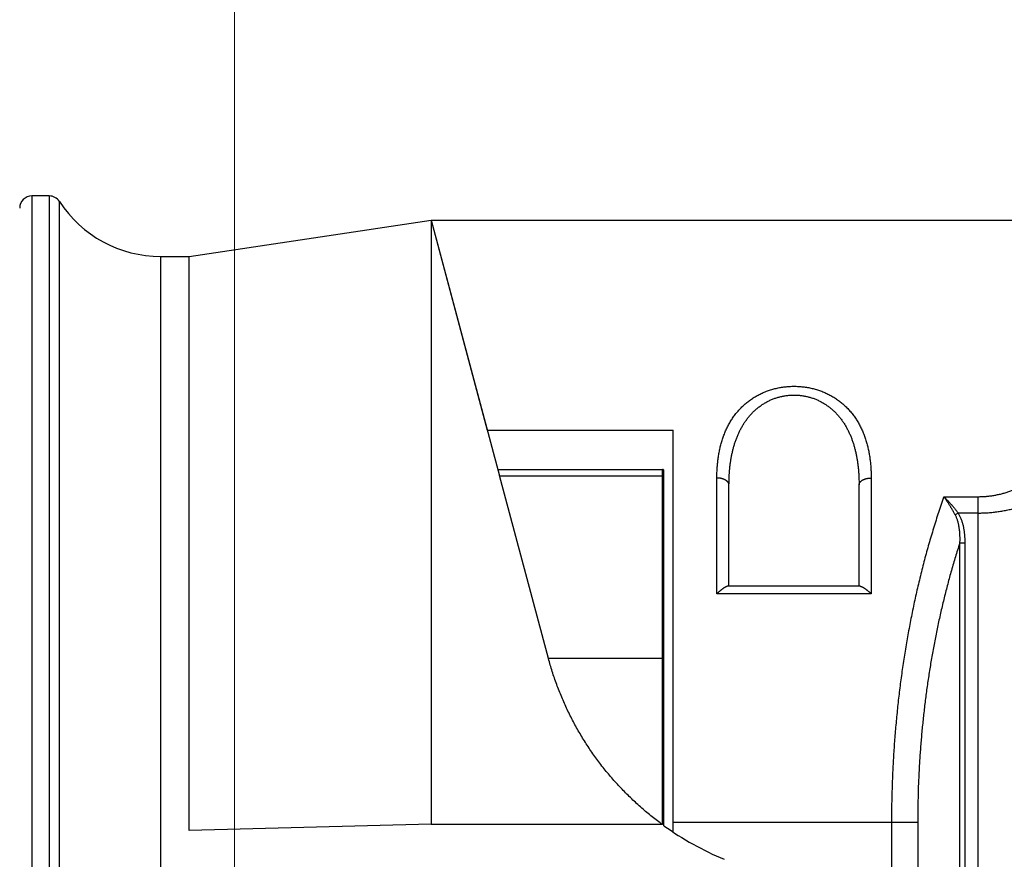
# Model space of a CAD drawing. Header units: millimetres. Extents: x 0 to 1735, y 0 to 1188.
# Tile 100 of 138: x 467 to 500, y 643 to 671. Entities that reach past the tile are written whole.
import ezdxf

# ---------------------------------------------------------------- set-up
doc = ezdxf.new("R2010")
doc.units = ezdxf.units.MM
doc.header["$LTSCALE"] = 0.727559
for name, color, linetype in [('NoLayerName_001', 7, 'Continuous'), ('NoLayerName_004', 7, 'Continuous'), ('NoLayerName_007', 7, 'Continuous')]:
    doc.layers.add(name, color=color, linetype=linetype)
doc.styles.get("Standard").update_dxf_attribs({"font": 'txt', "bigfont": 'extfont2'})
doc.dimstyles.get("Standard").update_dxf_attribs({"dimtxt": 2.5, "dimasz": 2.5, "dimexe": 1, "dimexo": 1, "dimtad": 1, "dimdec": 3, "dimzin": 0, "dimdsep": 46, "dimtxsty": 'Standard', "dimcen": 2.5, "dimadec": 3, "dimazin": 0, "dimtfac": 0.75, "dimtdec": 3, "dimtmove": 0, "dimatfit": 3, "dimfxl": 1, "dimarcsym": 0})

# ---------------------------------------------------------------- blocks, each defined once
blk = doc.blocks.new('_OPEN30')
at = {"color": 0, "linetype": 'ByBlock', "lineweight": -2}
for p, q in [((-1, 0.267949), (0, 0)), ((0, 0), (-1, -0.267949)), ((0, 0), (-1, 0))]:
    blk.add_line(p, q, dxfattribs=at)
blk = doc.blocks.new('*D148')
at = {"layer": 'Defpoints', "color": 0}
for p in [(474.5, 727.5), (730, 700), (474.5, 520)]:
    blk.add_point(p, dxfattribs=at)
at = {"layer": 'NoLayerName_001', "color": 0, "linetype": 'Continuous', "lineweight": 13}
for p, q in [((474.5, 723.5), (474.5, 516)), ((730, 696), (730, 516)), ((722, 520), (482.5, 520))]:
    blk.add_line(p, q, dxfattribs=at)
at = {"layer": 'NoLayerName_001', "color": 0, "lineweight": 13, "xscale": 8, "yscale": 8, "zscale": 8, "rotation": 180}
blk.add_blockref('_OPEN30', (474.5, 520), dxfattribs=at)
at = {"layer": 'NoLayerName_001', "color": 0, "lineweight": 13, "xscale": 8, "yscale": 8, "zscale": 8}
blk.add_blockref('_OPEN30', (730, 520), dxfattribs=at)
at = {"layer": 'NoLayerName_001', "color": 0, "lineweight": 13, "insert": (602.25, 531.629), "char_height": 12.8, "attachment_point": 5}
blk.add_mtext('\\W0.8594;２５６', dxfattribs=at)

msp = doc.modelspace()

# ---------------------------------------------------------------- linework, layer by layer
at = {"layer": 'NoLayerName_004', "color": 6, "linetype": 'Continuous', "lineweight": 25}
for p, q in [((467.8, 665), (467.8, 621)), ((468.37628383, 665), (467.8, 665)), ((468.37628383, 665), (468.37628383, 621.00501661)), ((468.71153999, 621.20096458), (468.71153999, 664.81818182)), ((473, 663), (481, 664.2)), ((481, 664.2), (481, 644.47550374)), ((481, 664.2), (483.26437484, 655.74923805)), ((472.06463027, 623.14522328), (472.06410162, 663)), ((472.06410162, 663), (473, 663)), ((473.00042107, 644.01800322), (473, 663)), ((483.20954579, 655.96089932), (488.65, 655.96089932)), ((488.65, 644.23837621), (488.65, 655.96089624)), ((484.88228568, 649.71111261), (483.26222296, 655.75853144)), ((483.26437484, 655.74923805), (488.65, 655.74923805)), ((488.7, 644.18287746), (488.7, 655.91094259)), ((488.65, 649.71111261), (484.88228568, 649.71111261)), ((481, 644.23837621), (473.00042107, 644.01800322)), ((481, 644.47550374), (481, 644.23837621)), ((481, 644.23837621), (488.64999987, 644.23837621))]:
    msp.add_line(p, q, dxfattribs=at)
for centre, radius, start, end in [((467.8, 664.6), 0.4, 90, 180), ((468.37628383, 664.6), 0.4, 33.055731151, 90), ((472.06410162, 667), 4, 213.055731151, 270), ((488.65, 655.91089932), 0.05, 359.997855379, 90), ((494.54154394, 652.29930306), 10, 234.256774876, 247.339566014)]:
    msp.add_arc(centre, radius, start, end, dxfattribs=at)
for points, knots in [([(488.7, 655.72040418), (488.69989566, 655.72141763), (488.69982494, 655.723479), (488.69887378, 655.72645011), (488.69756641, 655.7292802), (488.69590741, 655.73192442), (488.69399537, 655.73436249), (488.69185363, 655.7365779), (488.68950899, 655.73857831), (488.68698215, 655.74037307), (488.68429447, 655.74197182), (488.68146675, 655.74338405), (488.67851974, 655.74461911), (488.67547402, 655.74568623), (488.67235019, 655.74659449), (488.66916885, 655.74735286), (488.6659506, 655.74797034), (488.66271607, 655.7484555), (488.65948596, 655.74881829), (488.6562809, 655.74906343), (488.65312177, 655.74921472), (488.65103274, 655.74922282), (488.65, 655.74923805)], [0, 0, 0, 0, 0.003056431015, 0.006147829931, 0.009274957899, 0.012399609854, 0.015486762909, 0.018555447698, 0.021627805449, 0.024719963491, 0.027842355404, 0.031000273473, 0.034194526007, 0.037422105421, 0.040676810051, 0.043949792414, 0.047230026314, 0.050504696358, 0.053759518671, 0.056979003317, 0.060146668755, 0.063245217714, 0.063245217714, 0.063245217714, 0.063245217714]), ([(488.62365087, 644.23837621), (488.5637462, 644.2835184), (488.44317752, 644.37286523), (488.26668147, 644.51266415), (488.0928709, 644.65588467), (487.9223291, 644.80308428), (487.75504772, 644.95402935), (487.5911773, 645.10869864), (487.4308247, 645.26701298), (487.27411097, 645.42891421), (487.12113251, 645.59432467), (486.9719562, 645.76314709), (486.82665153, 645.93529107), (486.68528658, 646.11066511), (486.54792976, 646.28917802), (486.41464952, 646.47073862), (486.28551364, 646.65525573), (486.16059059, 646.84264114), (486.03992542, 647.03279439), (485.92355852, 647.225616), (485.81153054, 647.42100753), (485.70388204, 647.61887052), (485.60065327, 647.81910633), (485.50188595, 648.02161689), (485.40761855, 648.2262971), (485.31791624, 648.43304168), (485.23288091, 648.64174842), (485.15263151, 648.85231052), (485.07721361, 649.06460099), (485.00695331, 649.27856928), (484.94112883, 649.49387897), (484.90231915, 649.63883186), (484.88228568, 649.71111261)], [0, 0, 0, 0, 0.2250277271, 0.4501591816, 0.6753705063, 0.9006391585, 1.1259441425, 1.3512662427, 1.5765882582, 1.8018954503, 2.0271818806, 2.2524497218, 2.4777009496, 2.7029370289, 2.9281590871, 3.1533680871, 3.378565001, 3.6037520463, 3.8289373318, 4.0541299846, 4.2793379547, 4.5045681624, 4.7298266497, 4.9551187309, 5.1804487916, 5.4058059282, 5.6311607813, 5.856486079, 6.0817584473, 6.3069587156, 6.532072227, 6.7570891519, 6.7570891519, 6.7570891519, 6.7570891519]), ([(488.7, 649.69740285), (488.69983085, 649.69820908), (488.69974041, 649.69989606), (488.69810547, 649.70195182), (488.69595557, 649.70353938), (488.6933094, 649.70479567), (488.69036805, 649.70581101), (488.68728133, 649.70664638), (488.68420412, 649.7073746), (488.6812228, 649.70803703), (488.67835505, 649.70861944), (488.67558785, 649.70912826), (488.6729053, 649.70956728), (488.6702917, 649.70994106), (488.6677313, 649.71025399), (488.66520836, 649.71051052), (488.66270714, 649.71071511), (488.6602119, 649.71087217), (488.6577069, 649.71098647), (488.65517638, 649.71106143), (488.65260457, 649.71110559), (488.65087449, 649.71110719), (488.65, 649.71111159)], [0, 0, 0, 0, 0.002471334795, 0.004898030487, 0.007549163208, 0.0104829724, 0.013634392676, 0.016879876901, 0.020070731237, 0.023121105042, 0.026041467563, 0.028849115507, 0.031561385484, 0.034195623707, 0.036769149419, 0.03929921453, 0.041802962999, 0.044297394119, 0.046799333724, 0.049325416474, 0.05189208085, 0.054515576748, 0.054515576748, 0.054515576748, 0.054515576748]), ([(488.66826415, 644.29414822), (488.66969264, 644.30404591), (488.67273572, 644.32381629), (488.67618447, 644.35362761), (488.67911745, 644.38349812), (488.68152636, 644.4134277), (488.68356704, 644.44339189), (488.68534745, 644.47337331), (488.68700254, 644.50335562), (488.68855793, 644.53333379), (488.69000676, 644.56330867), (488.69135048, 644.59328231), (488.69258832, 644.62325686), (488.69372022, 644.65323445), (488.69474543, 644.68321676), (488.69566573, 644.71320452), (488.69648549, 644.7431975), (488.69720851, 644.77319504), (488.69783874, 644.80319644), (488.69838008, 644.83320103), (488.69883644, 644.86320812), (488.69921179, 644.89321702), (488.69950986, 644.92322705), (488.69973523, 644.95323751), (488.69988933, 644.98324774), (488.69998536, 645.01325703), (488.69999019, 645.03326285), (488.7, 645.04326547)], [0, 0, 0, 0, 0.03000073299, 0.06000244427, 0.09001515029, 0.12004128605, 0.1500772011, 0.18011465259, 0.21014334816, 0.24016096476, 0.27016994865, 0.30017279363, 0.33017199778, 0.36017006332, 0.39016944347, 0.42017131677, 0.45017552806, 0.48018182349, 0.51018991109, 0.54019946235, 0.57021011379, 0.60022146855, 0.63023309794, 0.66024454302, 0.69025531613, 0.72026490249, 0.75027276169, 0.75027276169, 0.75027276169, 0.75027276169]), ([(488.64999987, 644.23837621), (488.65073425, 644.23901906), (488.65226337, 644.24023053), (488.65416418, 644.24246376), (488.65583357, 644.24487524), (488.65726274, 644.24747924), (488.65849412, 644.25022948), (488.65955526, 644.2530971), (488.66047687, 644.25604882), (488.66128814, 644.25905254), (488.66201807, 644.26207577), (488.66269667, 644.26508816), (488.66335307, 644.2680694), (488.66398449, 644.27101711), (488.66459216, 644.27393666), (488.66517703, 644.27683486), (488.66574023, 644.27971848), (488.66628277, 644.28259432), (488.66680594, 644.28546913), (488.66731003, 644.28834981), (488.66779906, 644.29124268), (488.66810729, 644.29317815), (488.66826415, 644.29414822)], [0, 0, 0, 0, 0.002927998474, 0.005833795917, 0.008756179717, 0.011718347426, 0.01472982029, 0.017789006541, 0.020885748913, 0.024003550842, 0.027121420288, 0.030215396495, 0.033267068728, 0.036279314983, 0.03925909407, 0.042213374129, 0.045149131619, 0.048073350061, 0.05099301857, 0.053915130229, 0.056846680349, 0.059794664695, 0.059794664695, 0.059794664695, 0.059794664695])]:
    msp.add_open_spline(points, degree=3, knots=knots, dxfattribs=at)
at = {"layer": 'NoLayerName_007', "color": 6, "linetype": 'Continuous', "lineweight": 25}
for p, q in [((481, 664.2), (482.85917046, 657.2614814)), ((481, 664.2), (540.59998868, 664.2)), ((482.85917046, 657.2614814), (489, 657.2614814)), ((489, 643.97516402), (489, 657.2614814)), ((490.45, 651.85179487), (490.45, 655.67539965)), ((495.55, 655.67539965), (495.55, 651.85179487)), ((490.85, 652.1), (490.85, 655.4467484)), ((495.15, 652.1), (495.15, 655.4467484)), ((497.95474697, 655.05824726), (499.09004342, 655.05824726)), ((499.09004342, 639.56378095), (499.09004342, 655.05824726)), ((498.42558373, 654.51763182), (498.32449439, 654.45510306)), ((499.09004342, 654.51763182), (498.42558373, 654.51763182)), ((498.64752086, 653.51737562), (498.47431578, 653.51737562)), ((498.47431578, 653.51737518), (498.47431578, 639.82084595)), ((498.64752086, 653.51737562), (498.64752086, 639.74853319)), ((495.1813696, 652.1), (490.8186304, 652.1)), ((495.55, 651.85179487), (490.45, 651.85179487)), ((489, 644.3), (497.08867513, 644.3)), ((496.22264973, 644.3), (496.22264973, 640.7609118)), ((497.08867513, 644.3), (497.08867513, 640.39934801))]:
    msp.add_line(p, q, dxfattribs=at)
for points, knots in [([(490.45, 655.67539965), (490.45065586, 655.72471223), (490.45096447, 655.82340184), (490.45745413, 655.97135569), (490.4679667, 656.11914445), (490.4834601, 656.26656376), (490.50409823, 656.41341608), (490.53025845, 656.55950173), (490.56225826, 656.70460685), (490.60040291, 656.84842229), (490.6449047, 656.99053244), (490.69595748, 657.13041498), (490.75374896, 657.26751921), (490.81846749, 657.40129426), (490.89030328, 657.53118732), (490.96943854, 657.65663874), (491.05602035, 657.77701285), (491.14982309, 657.89182364), (491.25057364, 658.00055795), (491.35801169, 658.10266661), (491.47180101, 658.19766421), (491.59145624, 658.2852517), (491.71652262, 658.36511829), (491.8465575, 658.43693218), (491.98104529, 658.50048822), (492.11940752, 658.55575329), (492.26109352, 658.60266735), (492.40554863, 658.64117814), (492.55221986, 658.67123044), (492.7005542, 658.69276888), (492.84999874, 658.70573723), (493.00000097, 658.71007861), (493.15000304, 658.70573549), (493.29944747, 658.69276582), (493.44778076, 658.67122477), (493.59445394, 658.64117538), (493.73889981, 658.60264795), (493.8806185, 658.55579142), (494.01885801, 658.50030953), (494.15380265, 658.43756004), (494.23940821, 658.38765411), (494.28271561, 658.36373068)], [0, 0, 0, 0, 0.1479508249, 0.2960319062, 0.4441849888, 0.5923828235, 0.7406321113, 0.8889764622, 1.0374992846, 1.1862821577, 1.3352016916, 1.4840919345, 1.632836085, 1.781373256, 1.929705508, 2.0779050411, 2.2260879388, 2.3742597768, 2.5223968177, 2.6705021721, 2.8186145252, 2.9667861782, 3.1150631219, 3.2634905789, 3.4121275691, 3.5610220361, 3.7101886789, 3.8596144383, 4.0092649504, 4.1590909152, 4.3090343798, 4.4590349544, 4.6090354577, 4.7589787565, 4.9088045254, 5.0584548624, 5.207880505, 5.3570471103, 5.5059416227, 5.6545787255, 5.8030063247, 5.8030063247, 5.8030063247, 5.8030063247]), ([(490.85, 655.4467484), (490.85036029, 655.48576122), (490.85053461, 655.56381174), (490.85407582, 655.68085953), (490.85976719, 655.79785292), (490.86810063, 655.91472165), (490.87913339, 656.03139806), (490.89303942, 656.14781372), (490.90996102, 656.26390047), (490.93005059, 656.37958831), (490.9534452, 656.49477936), (490.98029957, 656.60931547), (491.01079033, 656.72297464), (491.04508274, 656.83550793), (491.08334372, 656.94666495), (491.12573998, 657.05619529), (491.17243887, 657.16384819), (491.22360723, 657.26937287), (491.27940604, 657.37250055), (491.33995354, 657.47292066), (491.40531061, 657.57028789), (491.47552534, 657.66421692), (491.55063748, 657.75431118), (491.63064715, 657.84013939), (491.71538696, 657.9213492), (491.80467281, 657.99755422), (491.89830856, 658.0683685), (491.99610039, 658.13336704), (492.09771821, 658.19226158), (492.20276575, 658.24484608), (492.31085398, 658.29088723), (492.42159002, 658.33015882), (492.53457612, 658.36242281), (492.64935788, 658.38761496), (492.76548697, 658.40568048), (492.88251706, 658.41656876), (492.99999597, 658.42020193), (493.11748936, 658.41660334), (493.23447543, 658.40553035), (493.35076467, 658.38815805), (493.42689202, 658.36963089), (493.46512772, 658.36123605)], [0, 0, 0, 0, 0.1170434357, 0.234137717, 0.3512656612, 0.4684194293, 0.5856012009, 0.7028238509, 0.8201116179, 0.9375007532, 1.055036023, 1.1726899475, 1.2903713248, 1.408006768, 1.525546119, 1.6429647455, 1.7602659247, 1.877483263, 1.9946827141, 2.1119103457, 2.2291341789, 2.3463440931, 2.4635694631, 2.5808548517, 2.6981721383, 2.8154913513, 2.93281003, 3.0501550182, 3.1675379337, 3.2849430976, 3.4023565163, 3.519771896, 3.6371951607, 3.7546344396, 3.8720884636, 3.9895507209, 4.1070147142, 4.2244786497, 4.3419407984, 4.4593947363, 4.5768339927, 4.5768339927, 4.5768339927, 4.5768339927]), ([(493.46512772, 658.36123605), (493.50276337, 658.35048504), (493.57855548, 658.33069748), (493.68910187, 658.29073474), (493.79724138, 658.24487982), (493.90227585, 658.19224687), (494.00389793, 658.13336681), (494.10168932, 658.06836564), (494.19532569, 657.99755283), (494.2846117, 657.92134779), (494.36935163, 657.84013809), (494.44936132, 657.75430983), (494.52447342, 657.66421554), (494.59468807, 657.57028649), (494.66004513, 657.47291927), (494.72059276, 657.37249922), (494.77639194, 657.26937168), (494.82756088, 657.16384719), (494.87426045, 657.05619451), (494.91665744, 656.94666441), (494.9549191, 656.83550762), (494.98921208, 656.72297454), (495.01970322, 656.60931555), (495.0465577, 656.49477957), (495.06995206, 656.37958857), (495.09004104, 656.26390074), (495.10696187, 656.14781396), (495.12086706, 656.03139825), (495.13189905, 655.9147218), (495.14023192, 655.79785302), (495.14592306, 655.68085958), (495.14946441, 655.56381177), (495.14963944, 655.48576122), (495.15, 655.4467484)], [0, 0, 0, 0, 0.1174233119, 0.2348387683, 0.352252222, 0.4696573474, 0.5870401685, 0.7043850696, 0.821703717, 0.9390229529, 1.0563402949, 1.1736257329, 1.290851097, 1.4080609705, 1.5252847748, 1.6425124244, 1.7597119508, 1.8769293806, 1.9942306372, 2.1116493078, 2.2291886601, 2.3468240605, 2.464505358, 2.5821591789, 2.6996943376, 2.8170833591, 2.934371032, 3.0515936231, 3.1687753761, 3.2859291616, 3.4030571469, 3.5201514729, 3.637194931, 3.637194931, 3.637194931, 3.637194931]), ([(494.28271561, 658.36373068), (494.3243728, 658.33713037), (494.40893158, 658.28586527), (494.52809837, 658.19749433), (494.64201979, 658.10270826), (494.74942351, 658.00054427), (494.85018403, 657.89182566), (494.9439848, 657.77701123), (495.03056802, 657.65663853), (495.10970416, 657.5311872), (495.18154116, 657.40129456), (495.24626076, 657.26751979), (495.30405302, 657.1304158), (495.3551061, 656.99053343), (495.3996075, 656.84842333), (495.43775088, 656.70460783), (495.46974835, 656.55950253), (495.49590572, 656.41341668), (495.51654098, 656.26656416), (495.53203198, 656.11914468), (495.54254323, 655.9713558), (495.54903278, 655.8234019), (495.5493434, 655.72471225), (495.55, 655.67539965)], [0, 0, 0, 0, 0.1482770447, 0.2964486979, 0.4445609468, 0.5926661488, 0.7408030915, 0.8889749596, 1.0371580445, 1.185357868, 1.3336904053, 1.4822277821, 1.6309720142, 1.7798621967, 1.9287815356, 2.0775641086, 2.2260865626, 2.3744305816, 2.5226796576, 2.6708774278, 2.8190305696, 2.9671117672, 3.1150626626, 3.1150626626, 3.1150626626, 3.1150626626]), ([(499.09004342, 655.05824726), (499.13294022, 655.05916797), (499.21882475, 655.05967903), (499.34743752, 655.0684419), (499.4757052, 655.08184665), (499.60336076, 655.10065577), (499.73015512, 655.12452287), (499.85585167, 655.15342115), (499.98027159, 655.18717299), (500.10330525, 655.22554221), (500.22486278, 655.26831028), (500.34485632, 655.31525588), (500.46320285, 655.36616086), (500.57983924, 655.42081741), (500.69472807, 655.47902314), (500.80785097, 655.54058311), (500.91919256, 655.60530388), (501.02873889, 655.67299356), (501.13649041, 655.7434678), (501.24245368, 655.81657263), (501.34664963, 655.89216652), (501.44910479, 655.97010999), (501.54984479, 656.05026563), (501.64890531, 656.13249521), (501.7462984, 656.21670569), (501.84203215, 656.30282154), (501.93611977, 656.39076607), (502.02857375, 656.48046351), (502.1194068, 656.57183784), (502.20863153, 656.66481314), (502.29626062, 656.75931344), (502.3823066, 656.85526289), (502.46678319, 656.9525861), (502.54970604, 657.05121362), (502.63105549, 657.15111429), (502.71080952, 657.25226349), (502.7889702, 657.35462126), (502.86545091, 657.45820859), (502.94049618, 657.56281871), (502.98891316, 657.63367597), (503.01332049, 657.66896094)], [0, 0, 0, 0, 0.1287200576, 0.2575776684, 0.3865365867, 0.5155492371, 0.64455848, 0.7735020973, 0.9023738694, 1.0312149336, 1.1600486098, 1.2888787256, 1.4176909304, 1.5464705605, 1.6752380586, 1.804008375, 1.9327820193, 2.0615459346, 2.1902805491, 2.318996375, 2.4477112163, 2.576433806, 2.7051642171, 2.8338963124, 2.9626353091, 3.0913917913, 3.220172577, 3.3489807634, 3.477815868, 3.6066739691, 3.7355478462, 3.8644271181, 3.99329838, 4.1221487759, 4.2509760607, 4.3797804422, 4.5085619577, 4.6373204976, 4.7660558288, 4.8947676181, 4.8947676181, 4.8947676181, 4.8947676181]), ([(499.09004342, 654.51763182), (499.14472659, 654.51861259), (499.25416934, 654.51915415), (499.41813343, 654.52849547), (499.58176494, 654.54284296), (499.74481361, 654.56304683), (499.90705139, 654.5887896), (500.06827663, 654.62006034), (500.22834397, 654.65666), (500.3871355, 654.69842537), (500.54453775, 654.74518492), (500.70044269, 654.79677431), (500.85476058, 654.85302345), (501.00742616, 654.91374543), (501.15838328, 654.97876029), (501.30757682, 655.04788746), (501.45495159, 655.12094668), (501.60045236, 655.19775773), (501.744024, 655.27814029), (501.88561098, 655.3619148), (502.02516733, 655.44890416), (502.16266537, 655.5389585), (502.29807995, 655.63198151), (502.43140768, 655.72788288), (502.56264637, 655.82657514), (502.69179414, 655.92797037), (502.81884887, 656.03198096), (502.94380904, 656.13851867), (503.06667064, 656.24749732), (503.18743556, 656.3588198), (503.30604655, 656.47244654), (503.42242566, 656.58835078), (503.53648784, 656.70650782), (503.64818477, 656.82686332), (503.75732685, 656.94947794), (503.86425258, 657.07398223), (503.93298277, 657.15908303), (503.96765983, 657.20136255)], [0, 0, 0, 0, 0.1640759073, 0.3282605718, 0.4925138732, 0.6567894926, 0.8210360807, 0.9852241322, 1.1493839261, 1.3135432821, 1.4777167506, 1.6419067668, 1.8061237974, 1.9703944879, 2.1347347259, 2.2991479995, 2.4636260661, 2.6281496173, 2.7926889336, 2.9572045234, 3.1216479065, 3.285990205, 3.4502556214, 3.6144712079, 3.7786595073, 3.9428386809, 4.1070226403, 4.2712211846, 4.4354401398, 4.5996803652, 4.7639302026, 4.9281737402, 5.0923969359, 5.2565877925, 5.4207364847, 5.5848354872, 5.7488797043, 5.7488797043, 5.7488797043, 5.7488797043]), ([(490.85, 655.4467484), (490.84961385, 655.45229237), (490.84937527, 655.46347854), (490.84577302, 655.47996708), (490.84053822, 655.49607682), (490.83353433, 655.51161686), (490.82509268, 655.52641891), (490.81538622, 655.54033473), (490.8045839, 655.55328392), (490.79284016, 655.56528765), (490.78027918, 655.57640588), (490.76702256, 655.58670089), (490.75319119, 655.59623502), (490.7389034, 655.60506787), (490.72427079, 655.61327443), (490.70935444, 655.62088831), (490.69418165, 655.62791883), (490.67877622, 655.63438783), (490.66316052, 655.64031509), (490.64735719, 655.64572095), (490.6313888, 655.65062563), (490.61527782, 655.65504914), (490.59904637, 655.65901259), (490.58271332, 655.66253343), (490.56629272, 655.66561615), (490.54979794, 655.66826734), (490.53324207, 655.67049349), (490.51663824, 655.67229974), (490.49999961, 655.67369679), (490.48333916, 655.67467443), (490.46667049, 655.67530048), (490.45555474, 655.67533471), (490.45, 655.67539965)], [0, 0, 0, 0, 0.0166721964, 0.03346134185, 0.0503955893, 0.06743617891, 0.08449413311, 0.10144845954, 0.11826750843, 0.135026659, 0.15177962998, 0.16855316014, 0.18535011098, 0.2021527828, 0.21892838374, 0.23566698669, 0.25238192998, 0.26908425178, 0.28578204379, 0.30248059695, 0.31918255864, 0.33588809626, 0.35259507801, 0.36930121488, 0.38600673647, 0.40271159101, 0.41941506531, 0.43611582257, 0.45281193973, 0.46950094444, 0.48617985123, 0.50284519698, 0.50284519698, 0.50284519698, 0.50284519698]), ([(495.15, 655.4467484), (495.15038615, 655.45229237), (495.15062473, 655.46347853), (495.15422699, 655.47996706), (495.15946181, 655.4960768), (495.16646571, 655.51161683), (495.17490738, 655.52641886), (495.18461385, 655.54033466), (495.19541618, 655.55328384), (495.20715993, 655.56528754), (495.21972092, 655.57640576), (495.23297755, 655.58670074), (495.24680892, 655.59623485), (495.26109672, 655.60506769), (495.27572933, 655.61327423), (495.29064568, 655.62088809), (495.30581847, 655.6279186), (495.32122389, 655.63438759), (495.33683959, 655.64031485), (495.35264291, 655.64572071), (495.3686113, 655.6506254), (495.38472226, 655.6550489), (495.40095371, 655.65901237), (495.41728675, 655.66253322), (495.43370734, 655.66561596), (495.45020211, 655.66826716), (495.46675797, 655.67049333), (495.48336179, 655.67229961), (495.50000041, 655.67369669), (495.51666085, 655.67467436), (495.53332952, 655.67530044), (495.54444527, 655.6753347), (495.55, 655.67539965)], [0, 0, 0, 0, 0.01667219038, 0.03346133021, 0.05039557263, 0.06743615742, 0.08449410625, 0.10144842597, 0.11826746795, 0.13502661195, 0.15177957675, 0.16855310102, 0.18535004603, 0.20215271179, 0.21892830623, 0.23566690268, 0.25238183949, 0.26908415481, 0.28578194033, 0.30248048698, 0.31918244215, 0.33588797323, 0.35259494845, 0.36930107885, 0.38600659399, 0.4027114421, 0.41941490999, 0.43611566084, 0.45281177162, 0.46950077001, 0.48617967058, 0.50284501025, 0.50284501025, 0.50284501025, 0.50284501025]), ([(497.95471678, 655.05824726), (497.8959208, 654.88572845), (497.77572458, 654.54150839), (497.61093602, 654.01990881), (497.45513823, 653.49541899), (497.30981715, 652.96772455), (497.17431932, 652.43724835), (497.0485648, 651.9042156), (496.93232023, 651.36890445), (496.82539235, 650.83157899), (496.72758121, 650.29250606), (496.63867109, 649.7519399), (496.55851254, 649.2100891), (496.48706275, 648.66711353), (496.42425397, 648.12315827), (496.37002622, 647.57836618), (496.32430957, 647.03288046), (496.28706594, 646.48684405), (496.25813988, 645.94040049), (496.2378135, 645.39369116), (496.22473657, 644.84686554), (496.22401109, 644.48226478), (496.22264973, 644.3)], [0, 0, 0, 0, 0.5467882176, 1.0937261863, 1.6408408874, 2.1881430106, 2.7356275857, 3.2832746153, 3.8310497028, 4.3789046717, 4.9267781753, 5.4745973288, 6.0223195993, 6.5699508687, 7.1174968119, 7.6649593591, 8.2123368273, 8.7596240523, 9.3068125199, 9.8538904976, 10.4008431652, 10.947652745, 10.947652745, 10.947652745, 10.947652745]), ([(497.95470997, 655.05828326), (497.96146503, 655.04861275), (497.97501218, 655.02929748), (497.99511093, 655.00016974), (498.01506171, 654.97093979), (498.03482976, 654.94158402), (498.0544085, 654.91209882), (498.07378681, 654.882478), (498.09296722, 654.85272514), (498.11194984, 654.82284258), (498.13073539, 654.79283312), (498.14932438, 654.76269942), (498.16771742, 654.73244421), (498.18591505, 654.70207018), (498.20391787, 654.67158003), (498.2217264, 654.64097646), (498.23934136, 654.61026223), (498.25676277, 654.57943975), (498.27399331, 654.54851286), (498.29102561, 654.51748003), (498.3078899, 654.48635973), (498.31894819, 654.46551558), (498.32449995, 654.4551065)], [0, 0, 0, 0, 0.03538852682, 0.07077710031, 0.10616628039, 0.14155686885, 0.1769499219, 0.21234620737, 0.24774551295, 0.28314746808, 0.31855166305, 0.35395764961, 0.38936494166, 0.42477301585, 0.46018131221, 0.49558923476, 0.53099615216, 0.5664013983, 0.6018042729, 0.6372040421, 0.67259993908, 0.70799116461, 0.70799116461, 0.70799116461, 0.70799116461]), ([(497.95474697, 655.05824726), (497.96323769, 655.04983122), (497.9802613, 655.03304156), (498.00554382, 655.00760237), (498.03066412, 654.98200169), (498.05558727, 654.95620524), (498.08031145, 654.93021262), (498.104827, 654.90401669), (498.12913446, 654.87762123), (498.15323231, 654.85102884), (498.17711942, 654.82424263), (498.20079455, 654.79726559), (498.22425649, 654.77010073), (498.24750401, 654.74275104), (498.27053591, 654.71521956), (498.29335092, 654.68750925), (498.315948, 654.65962325), (498.33832526, 654.63156407), (498.36048399, 654.60333659), (498.38241362, 654.57493686), (498.40414776, 654.54639384), (498.41842093, 654.5272051), (498.42558373, 654.51763182)], [0, 0, 0, 0, 0.03586498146, 0.07172994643, 0.10759602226, 0.1434645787, 0.17933723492, 0.2152151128, 0.25109774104, 0.28698439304, 0.3228743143, 0.35876672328, 0.3946608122, 0.43055574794, 0.46645067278, 0.5023447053, 0.53823694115, 0.57412645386, 0.61001229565, 0.64589349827, 0.6817690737, 0.71763801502, 0.71763801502, 0.71763801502, 0.71763801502]), ([(498.32449439, 654.45510306), (498.33159472, 654.44083289), (498.34631647, 654.4125381), (498.36529143, 654.36858097), (498.38254606, 654.32388473), (498.39785894, 654.2783861), (498.4114422, 654.23224193), (498.42339119, 654.18554969), (498.43383232, 654.13842268), (498.44288336, 654.09096992), (498.45066404, 654.0433015), (498.45729451, 653.99552164), (498.46289635, 653.94770521), (498.46751019, 653.89988358), (498.47118221, 653.85206257), (498.47395867, 653.80424255), (498.47588652, 653.75642391), (498.47701043, 653.70860711), (498.47738346, 653.6607923), (498.47702733, 653.61298073), (498.47608067, 653.56516948), (498.47485751, 653.53331), (498.47431985, 653.51737562)], [0, 0, 0, 0, 0.04781706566, 0.09564544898, 0.14353744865, 0.1915242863, 0.23961782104, 0.28781233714, 0.33608632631, 0.38440420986, 0.43271796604, 0.48096864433, 0.52910530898, 0.57713803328, 0.62509004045, 0.6729819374, 0.72083180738, 0.76865531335, 0.81646581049, 0.8642744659, 0.91209038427, 0.95992073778, 0.95992073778, 0.95992073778, 0.95992073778]), ([(498.42558373, 654.51763182), (498.43428127, 654.50276811), (498.45220427, 654.47332949), (498.47596011, 654.4273678), (498.49796014, 654.38049423), (498.51795838, 654.33262579), (498.53614409, 654.28393876), (498.5525894, 654.2345396), (498.56739764, 654.18455339), (498.58066353, 654.13410014), (498.59248381, 654.08330117), (498.60295601, 654.0322718), (498.61218094, 653.98109807), (498.62020488, 653.92982164), (498.62708143, 653.87845847), (498.63286457, 653.82701911), (498.63760913, 653.77551416), (498.64136705, 653.72395414), (498.64420081, 653.67234966), (498.64613364, 653.6207111), (498.64733511, 653.56904954), (498.64739738, 653.53459989), (498.64752086, 653.51737562)], [0, 0, 0, 0, 0.0516642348, 0.1033548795, 0.1551166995, 0.2069754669, 0.2589394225, 0.3110007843, 0.363137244, 0.4153134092, 0.4674821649, 0.5195859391, 0.571575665, 0.6234635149, 0.6752739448, 0.7270278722, 0.7787428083, 0.8304330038, 0.8821096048, 0.9337808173, 0.9854520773, 1.0371262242, 1.0371262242, 1.0371262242, 1.0371262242]), ([(498.47431578, 653.51737518), (498.42783401, 653.36864259), (498.33289568, 653.07174357), (498.20225367, 652.62272288), (498.07848327, 652.17166297), (497.96274881, 651.71833651), (497.85459491, 651.26302771), (497.75400034, 650.80588364), (497.66082762, 650.34708813), (497.57497001, 649.88681521), (497.49631429, 649.42524114), (497.42474133, 648.962536), (497.36015864, 648.49884735), (497.30253873, 648.03429558), (497.25184066, 647.56899193), (497.20802819, 647.10304618), (497.17105744, 646.63656829), (497.14091027, 646.16966803), (497.11747324, 645.70245566), (497.10098833, 645.23503972), (497.09037152, 644.76753506), (497.08978099, 644.45582664), (497.08867513, 644.3)], [0, 0, 0, 0, 0.4674798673, 0.9350734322, 1.4027907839, 1.8706336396, 2.3385956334, 2.8066626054, 3.2748128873, 3.7430175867, 4.2112408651, 4.6794404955, 5.1475876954, 5.6156818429, 6.083722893, 6.551708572, 7.0196344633, 7.4874940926, 7.9552790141, 8.4229788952, 8.8905816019, 9.3580732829, 9.3580732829, 9.3580732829, 9.3580732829]), ([(490.78651622, 652.09398434), (490.78129192, 652.09210566), (490.77074485, 652.08859035), (490.75547123, 652.08184742), (490.74048655, 652.0744606), (490.72580809, 652.06643529), (490.71136727, 652.05799957), (490.69711889, 652.0492771), (490.68306317, 652.04028864), (490.66918217, 652.0310604), (490.65545868, 652.02161481), (490.64187519, 652.01197482), (490.62841364, 652.00216442), (490.61505962, 651.99220336), (490.60181102, 651.98209609), (490.58866462, 651.97184958), (490.57561766, 651.96147022), (490.56266729, 651.95096458), (490.54981066, 651.94033917), (490.53704494, 651.92960054), (490.52436728, 651.91875519), (490.51177481, 651.9078097), (490.49926488, 651.8967704), (490.48683392, 651.88564458), (490.47448178, 651.87443588), (490.4621956, 651.86316162), (490.45407002, 651.85557756), (490.45, 651.85179487)], [0, 0, 0, 0, 0.01665546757, 0.03332728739, 0.05003466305, 0.06676909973, 0.0835007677, 0.10020393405, 0.11688424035, 0.13354984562, 0.15020738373, 0.16686210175, 0.18351799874, 0.20017739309, 0.21684082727, 0.23350846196, 0.25018024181, 0.26685590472, 0.28353499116, 0.30021685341, 0.31690066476, 0.33358542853, 0.35026998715, 0.36695303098, 0.38363310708, 0.40030862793, 0.4169778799, 0.4169778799, 0.4169778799, 0.4169778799]), ([(490.8186304, 652.1), (490.81808459, 652.09999256), (490.81699262, 652.0999882), (490.8153558, 652.09991856), (490.81372059, 652.09981541), (490.81208784, 652.09967502), (490.81045812, 652.0995028), (490.80883183, 652.09930026), (490.80720926, 652.09906864), (490.80559053, 652.09880923), (490.8039758, 652.09852327), (490.80236519, 652.09821202), (490.80075884, 652.09787676), (490.79915689, 652.09751874), (490.79755948, 652.09713922), (490.79596674, 652.09673947), (490.79437881, 652.09632074), (490.79279584, 652.09588427), (490.79121792, 652.09543145), (490.78964536, 652.09496302), (490.78807767, 652.0944822), (490.78703688, 652.0941492), (490.78651622, 652.09398434)], [0, 0, 0, 0, 0.001637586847, 0.003275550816, 0.004913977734, 0.006552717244, 0.008191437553, 0.009830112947, 0.011468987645, 0.013108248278, 0.014748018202, 0.016388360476, 0.018029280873, 0.019670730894, 0.021312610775, 0.022954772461, 0.024597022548, 0.026239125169, 0.027880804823, 0.029521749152, 0.031161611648, 0.032800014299, 0.032800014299, 0.032800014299, 0.032800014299]), ([(495.1813696, 652.1), (495.18191541, 652.09999256), (495.18300739, 652.0999882), (495.18464421, 652.09991856), (495.18627941, 652.09981541), (495.18791216, 652.09967502), (495.18954188, 652.0995028), (495.19116817, 652.09930026), (495.19279074, 652.09906864), (495.19440947, 652.09880923), (495.1960242, 652.09852327), (495.19763481, 652.09821202), (495.19924116, 652.09787676), (495.20084311, 652.09751874), (495.20244052, 652.09713922), (495.20403326, 652.09673947), (495.20562119, 652.09632074), (495.20720416, 652.09588427), (495.20878208, 652.09543145), (495.21035464, 652.09496302), (495.21192233, 652.0944822), (495.21296312, 652.0941492), (495.21348378, 652.09398434)], [0, 0, 0, 0, 0.001637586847, 0.003275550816, 0.004913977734, 0.006552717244, 0.008191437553, 0.009830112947, 0.011468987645, 0.013108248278, 0.014748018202, 0.016388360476, 0.018029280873, 0.019670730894, 0.021312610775, 0.022954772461, 0.024597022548, 0.026239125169, 0.027880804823, 0.029521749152, 0.031161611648, 0.032800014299, 0.032800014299, 0.032800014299, 0.032800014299]), ([(495.21348378, 652.09398434), (495.21870808, 652.09210566), (495.22925515, 652.08859035), (495.24452877, 652.08184742), (495.25951345, 652.0744606), (495.27419191, 652.06643529), (495.28863273, 652.05799957), (495.30288111, 652.0492771), (495.31693683, 652.04028864), (495.33081783, 652.0310604), (495.34454132, 652.02161481), (495.35812481, 652.01197482), (495.37158636, 652.00216442), (495.38494038, 651.99220336), (495.39818898, 651.98209609), (495.41133538, 651.97184958), (495.42438234, 651.96147022), (495.43733271, 651.95096458), (495.45018934, 651.94033917), (495.46295506, 651.92960054), (495.47563272, 651.91875519), (495.48822519, 651.9078097), (495.50073512, 651.8967704), (495.51316608, 651.88564458), (495.52551822, 651.87443588), (495.5378044, 651.86316162), (495.54592998, 651.85557756), (495.55, 651.85179487)], [0, 0, 0, 0, 0.01665546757, 0.03332728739, 0.05003466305, 0.06676909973, 0.0835007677, 0.10020393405, 0.11688424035, 0.13354984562, 0.15020738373, 0.16686210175, 0.18351799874, 0.20017739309, 0.21684082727, 0.23350846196, 0.25018024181, 0.26685590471, 0.28353499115, 0.30021685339, 0.31690066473, 0.33358542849, 0.3502699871, 0.3669530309, 0.38363310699, 0.40030862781, 0.41697787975, 0.41697787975, 0.41697787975, 0.41697787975])]:
    msp.add_open_spline(points, degree=3, knots=knots, dxfattribs=at)

# ---------------------------------------------------------------- dimensions: what is measured, and where the dimension line sits
at = {"layer": 'NoLayerName_001', "color": 3, "linetype": 'Continuous', "lineweight": 13}
dim = msp.add_linear_dim(base=(474.5, 520), p1=(730, 700), p2=(474.5, 727.50000156), angle=180, text='\\W0.8594;２５６', dimstyle='Standard', override={"dimtxt": 12.8, "dimasz": 8, "dimexe": 4, "dimexo": 4, "dimgap": 4, "dimdec": 8, "dimzin": 8, "dimblk": 'OPEN30', "dimclrd": 0, "dimclre": 0, "dimclrt": 0, "dimtp": 0, "dimtm": 0, "dimlwd": 13, "dimlwe": 13}, dxfattribs=at)
dim.commit()
dim.dimension.update_dxf_attribs({"geometry": '*D148', "text_midpoint": (602.25, 520), "dimtype": 160})

doc.saveas('drawing.dxf')
